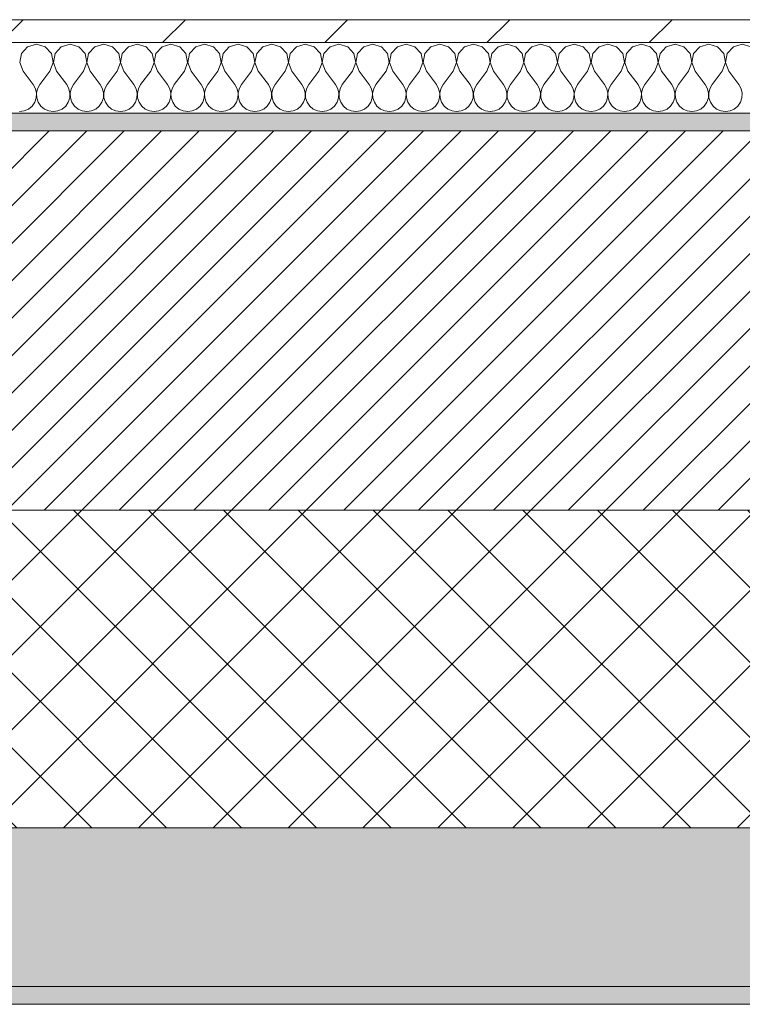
# Model space of a CAD drawing. Header units: millimetres. Extents: x -28277 to 305935, y -19284 to 4746.
# Tile 35 of 136: x -9600 to -9190, y -1699 to -1141. Entities that reach past the tile are written whole.
import ezdxf

# ---------------------------------------------------------------- set-up
doc = ezdxf.new("R2010")
doc.units = ezdxf.units.MM
doc.header["$MEASUREMENT"] = 0
doc.linetypes.add('Wipeout_Contour', pattern=[1000, 0, -1000])
doc.layers.add('12_FAÇ_Façana', color=7, linetype='Continuous')
doc.layers.add('Nuevo_08_E_Envans secs', color=7, linetype='Continuous')
for name, color, linetype, lineweight, true_color in [('12_FAÇ_Façana_Pluma_Nº__102', 7, 'Continuous', 5, 0xcccccc), ('12_FAÇ_Façana_Pluma_Nº__174', 7, 'Continuous', 13, 0xe4ad2c), ('12_FAÇ_Façana_Pluma_Nº__176', 7, 'Continuous', 15, 0x93a0c6), ('Nuevo_08_E_Envans secs_Pluma_Nº__102', 7, 'Continuous', 5, 0xcccccc), ('Nuevo_08_E_Envans secs_Pluma_Nº__177', 7, 'Continuous', 15, 0xf7e046)]:
    doc.layers.add(name, color=color, linetype=linetype, lineweight=lineweight, true_color=true_color)
for name, color, linetype, lineweight in [('12_FAÇ_Façana_Pluma_Nº__2', 8, 'Continuous', 5), ('12_FAÇ_Façana_Pluma_Nº__7', 7, 'Continuous', 5), ('Nuevo_08_E_Envans secs_Pluma_Nº__1', 7, 'Continuous', 5)]:
    doc.layers.add(name, color=color, linetype=linetype, lineweight=lineweight)

# ---------------------------------------------------------------- blocks, each defined once
blk = doc.blocks.new('Muro_4_5', base_point=(-12935.93, -1193.98))
at = {"layer": '12_FAÇ_Façana_Pluma_Nº__102', "linetype": 'Continuous', "lineweight": 0, "true_color": 0xe5e5e5}
for points in [[(-12935.93, -1688.98), (-8781.93, -1688.98), (-8781.93, -1598.98), (-12035.86, -1598.98), (-12035.86, -1613.98), (-12435.86, -1613.98), (-12435.86, -1598.98), (-12486.81, -1598.98), (-12486.81, -1613.98), (-12886.81, -1613.98), (-12886.81, -1598.98), (-12935.93, -1598.98)], [(-12935.93, -1698.98), (-8781.93, -1698.98), (-8781.93, -1688.98), (-12935.93, -1688.98)]]:
    blk.add_hatch(color=254, dxfattribs=at).paths.add_polyline_path(points)
at = {"layer": '12_FAÇ_Façana_Pluma_Nº__174', "linetype": 'Continuous', "lineweight": 13, "true_color": 0xe4ad2c}
h = blk.add_hatch(dxfattribs=at)
h.set_pattern_fill('SATE_Aislamiento_0005', color=42, style=0, pattern_type=2)
h.set_pattern_definition([(45, (0, 0), (-21.2132, 21.2132), []), (135, (0, 0), (21.2132, 21.2132), [])])
h.paths.add_polyline_path([(-12035.86, -1598.98), (-8781.93, -1598.98), (-8781.93, -1418.98), (-12035.86, -1418.98)])
at = {"layer": '12_FAÇ_Façana_Pluma_Nº__176', "linetype": 'Continuous', "lineweight": 0, "true_color": 0x495063}
blk.add_hatch(color=251, dxfattribs=at).paths.add_polyline_path([(-11995.86, -1203.98), (-8781.93, -1203.98), (-8781.93, -1193.98), (-11995.86, -1193.98)])
at = {"layer": '12_FAÇ_Façana_Pluma_Nº__2', "linetype": 'Continuous', "lineweight": 5}
h = blk.add_hatch(dxfattribs=at)
h.set_pattern_fill('Ceramic_0005', color=8, style=0, pattern_type=2)
h.set_pattern_definition([(45, (0, 0), (-10.606602, 10.606602), [])])
h.paths.add_polyline_path([(-11995.86, -1418.98), (-8781.93, -1418.98), (-8781.93, -1203.98), (-11995.86, -1203.98)])
at = {"layer": '12_FAÇ_Façana_Pluma_Nº__7', "color": 7, "linetype": 'Continuous', "lineweight": 5}
for p, q in [((-8781.93, -1203.98), (-11995.86, -1203.98)), ((-11995.86, -1418.98), (-8781.93, -1418.98)), ((-12035.86, -1598.98), (-8781.93, -1598.98)), ((-12935.93, -1688.98), (-8781.93, -1688.98))]:
    blk.add_line(p, q, dxfattribs=at)
at = {"layer": '12_FAÇ_Façana_Pluma_Nº__7', "color": 7, "linetype": 'Continuous', "lineweight": 5, "flags": 128}
for points in [[(-8781.93, -1193.98), (-11995.86, -1193.98)], [(-12935.93, -1698.98), (-8781.93, -1698.98)]]:
    blk.add_lwpolyline(points, dxfattribs=at)
blk = doc.blocks.new('*X28')
at = {"layer": 'Nuevo_08_E_Envans secs_Pluma_Nº__102', "color": 254, "linetype": 'Continuous', "lineweight": 5, "true_color": 0xcccccc}
for p, q in [((-9590.48, -1154.93), (-9595.48, -1156.35)), ((-9585.47, -1156.35), (-9590.48, -1154.93)), ((-9571.43, -1154.93), (-9576.44, -1156.35)), ((-9566.42, -1156.35), (-9571.43, -1154.93)), ((-9552.38, -1154.93), (-9557.39, -1156.35)), ((-9547.37, -1156.35), (-9552.38, -1154.93)), ((-9533.33, -1154.93), (-9538.34, -1156.35)), ((-9528.33, -1156.35), (-9533.33, -1154.93)), ((-9514.29, -1154.93), (-9519.29, -1156.35)), ((-9509.28, -1156.35), (-9514.29, -1154.93)), ((-9495.24, -1154.93), (-9500.25, -1156.35)), ((-9490.23, -1156.35), (-9495.24, -1154.93)), ((-9476.19, -1154.93), (-9481.2, -1156.35)), ((-9471.18, -1156.35), (-9476.19, -1154.93)), ((-9457.14, -1154.93), (-9462.15, -1156.35)), ((-9452.14, -1156.35), (-9457.14, -1154.93)), ((-9438.1, -1154.93), (-9443.1, -1156.35)), ((-9433.09, -1156.35), (-9438.1, -1154.93)), ((-9419.05, -1154.93), (-9424.05, -1156.35)), ((-9414.04, -1156.35), (-9419.05, -1154.93)), ((-9400, -1154.93), (-9405.01, -1156.35)), ((-9394.99, -1156.35), (-9400, -1154.93)), ((-9380.95, -1154.93), (-9385.96, -1156.35)), ((-9375.95, -1156.35), (-9380.95, -1154.93)), ((-9361.9, -1154.93), (-9366.91, -1156.35)), ((-9356.9, -1156.35), (-9361.9, -1154.93)), ((-9342.86, -1154.93), (-9347.86, -1156.35)), ((-9337.85, -1156.35), (-9342.86, -1154.93)), ((-9323.81, -1154.93), (-9328.82, -1156.35)), ((-9318.8, -1156.35), (-9323.81, -1154.93)), ((-9304.76, -1154.93), (-9309.77, -1156.35)), ((-9299.75, -1156.35), (-9304.76, -1154.93)), ((-9285.71, -1154.93), (-9290.72, -1156.35)), ((-9280.71, -1156.35), (-9285.71, -1154.93)), ((-9266.67, -1154.93), (-9271.67, -1156.35)), ((-9261.66, -1156.35), (-9266.67, -1154.93)), ((-9247.62, -1154.93), (-9252.63, -1156.35)), ((-9242.61, -1156.35), (-9247.62, -1154.93)), ((-9228.57, -1154.93), (-9233.58, -1156.35)), ((-9223.56, -1156.35), (-9228.57, -1154.93)), ((-9209.52, -1154.93), (-9214.53, -1156.35)), ((-9204.52, -1156.35), (-9209.52, -1154.93)), ((-9190.48, -1154.93), (-9195.48, -1156.35)), ((-9185.47, -1156.35), (-9190.48, -1154.93)), ((-9598.99, -1160.19), (-9599.96, -1165.31)), ((-9595.48, -1156.35), (-9598.99, -1160.19)), ((-9581.96, -1160.19), (-9585.47, -1156.35)), ((-9580.99, -1165.31), (-9581.96, -1160.19)), ((-9579.95, -1160.19), (-9580.91, -1165.31)), ((-9576.44, -1156.35), (-9579.95, -1160.19)), ((-9562.91, -1160.19), (-9566.42, -1156.35)), ((-9561.94, -1165.31), (-9562.91, -1160.19)), ((-9560.9, -1160.19), (-9561.87, -1165.31)), ((-9557.39, -1156.35), (-9560.9, -1160.19)), ((-9543.86, -1160.19), (-9547.37, -1156.35)), ((-9542.9, -1165.31), (-9543.86, -1160.19)), ((-9541.85, -1160.19), (-9542.82, -1165.31)), ((-9538.34, -1156.35), (-9541.85, -1160.19)), ((-9524.81, -1160.19), (-9528.33, -1156.35)), ((-9523.85, -1165.31), (-9524.81, -1160.19)), ((-9522.8, -1160.19), (-9523.77, -1165.31)), ((-9519.29, -1156.35), (-9522.8, -1160.19)), ((-9505.77, -1160.19), (-9509.28, -1156.35)), ((-9504.8, -1165.31), (-9505.77, -1160.19)), ((-9503.76, -1160.19), (-9504.72, -1165.31)), ((-9500.25, -1156.35), (-9503.76, -1160.19)), ((-9486.72, -1160.19), (-9490.23, -1156.35)), ((-9485.75, -1165.31), (-9486.72, -1160.19)), ((-9484.71, -1160.19), (-9485.68, -1165.31)), ((-9481.2, -1156.35), (-9484.71, -1160.19)), ((-9467.67, -1160.19), (-9471.18, -1156.35)), ((-9466.71, -1165.31), (-9467.67, -1160.19)), ((-9465.66, -1160.19), (-9466.63, -1165.31)), ((-9462.15, -1156.35), (-9465.66, -1160.19)), ((-9448.62, -1160.19), (-9452.14, -1156.35)), ((-9447.66, -1165.31), (-9448.62, -1160.19)), ((-9446.61, -1160.19), (-9447.58, -1165.31)), ((-9443.1, -1156.35), (-9446.61, -1160.19)), ((-9429.58, -1160.19), (-9433.09, -1156.35)), ((-9428.61, -1165.31), (-9429.58, -1160.19)), ((-9427.57, -1160.19), (-9428.53, -1165.31)), ((-9424.05, -1156.35), (-9427.57, -1160.19)), ((-9410.53, -1160.19), (-9414.04, -1156.35)), ((-9409.56, -1165.31), (-9410.53, -1160.19)), ((-9408.52, -1160.19), (-9409.49, -1165.31)), ((-9405.01, -1156.35), (-9408.52, -1160.19)), ((-9391.48, -1160.19), (-9394.99, -1156.35)), ((-9390.51, -1165.31), (-9391.48, -1160.19)), ((-9389.47, -1160.19), (-9390.44, -1165.31)), ((-9385.96, -1156.35), (-9389.47, -1160.19)), ((-9372.43, -1160.19), (-9375.95, -1156.35)), ((-9371.47, -1165.31), (-9372.43, -1160.19)), ((-9370.42, -1160.19), (-9371.39, -1165.31)), ((-9366.91, -1156.35), (-9370.42, -1160.19)), ((-9353.39, -1160.19), (-9356.9, -1156.35)), ((-9352.42, -1165.31), (-9353.39, -1160.19)), ((-9351.38, -1160.19), (-9352.34, -1165.31)), ((-9347.86, -1156.35), (-9351.38, -1160.19)), ((-9334.34, -1160.19), (-9337.85, -1156.35)), ((-9333.37, -1165.31), (-9334.34, -1160.19)), ((-9332.33, -1160.19), (-9333.29, -1165.31)), ((-9328.82, -1156.35), (-9332.33, -1160.19)), ((-9315.29, -1160.19), (-9318.8, -1156.35)), ((-9314.32, -1165.31), (-9315.29, -1160.19)), ((-9313.28, -1160.19), (-9314.25, -1165.31)), ((-9309.77, -1156.35), (-9313.28, -1160.19)), ((-9296.24, -1160.19), (-9299.75, -1156.35)), ((-9295.28, -1165.31), (-9296.24, -1160.19)), ((-9294.23, -1160.19), (-9295.2, -1165.31)), ((-9290.72, -1156.35), (-9294.23, -1160.19)), ((-9277.2, -1160.19), (-9280.71, -1156.35)), ((-9276.23, -1165.31), (-9277.2, -1160.19)), ((-9275.19, -1160.19), (-9276.15, -1165.31)), ((-9271.67, -1156.35), (-9275.19, -1160.19)), ((-9258.15, -1160.19), (-9261.66, -1156.35)), ((-9257.18, -1165.31), (-9258.15, -1160.19)), ((-9256.14, -1160.19), (-9257.1, -1165.31)), ((-9252.63, -1156.35), (-9256.14, -1160.19)), ((-9239.1, -1160.19), (-9242.61, -1156.35)), ((-9238.13, -1165.31), (-9239.1, -1160.19)), ((-9237.09, -1160.19), (-9238.06, -1165.31)), ((-9233.58, -1156.35), (-9237.09, -1160.19)), ((-9220.05, -1160.19), (-9223.56, -1156.35)), ((-9219.09, -1165.31), (-9220.05, -1160.19)), ((-9218.04, -1160.19), (-9219.01, -1165.31)), ((-9214.53, -1156.35), (-9218.04, -1160.19)), ((-9201.01, -1160.19), (-9204.52, -1156.35)), ((-9200.04, -1165.31), (-9201.01, -1160.19)), ((-9198.99, -1160.19), (-9199.96, -1165.31)), ((-9195.48, -1156.35), (-9198.99, -1160.19)), ((-9599.96, -1165.31), (-9598.1, -1170.17)), ((-9582.86, -1170.17), (-9580.99, -1165.31)), ((-9580.91, -1165.31), (-9579.05, -1170.17)), ((-9563.81, -1170.17), (-9561.94, -1165.31)), ((-9561.87, -1165.31), (-9560, -1170.17)), ((-9544.76, -1170.17), (-9542.9, -1165.31)), ((-9542.82, -1165.31), (-9540.95, -1170.17)), ((-9525.71, -1170.17), (-9523.85, -1165.31)), ((-9523.77, -1165.31), (-9521.9, -1170.17)), ((-9506.67, -1170.17), (-9504.8, -1165.31)), ((-9504.72, -1165.31), (-9502.86, -1170.17)), ((-9487.62, -1170.17), (-9485.75, -1165.31)), ((-9485.68, -1165.31), (-9483.81, -1170.17)), ((-9468.57, -1170.17), (-9466.71, -1165.31)), ((-9466.63, -1165.31), (-9464.76, -1170.17)), ((-9449.52, -1170.17), (-9447.66, -1165.31)), ((-9447.58, -1165.31), (-9445.71, -1170.17)), ((-9430.48, -1170.17), (-9428.61, -1165.31)), ((-9428.53, -1165.31), (-9426.67, -1170.17)), ((-9411.43, -1170.17), (-9409.56, -1165.31)), ((-9409.49, -1165.31), (-9407.62, -1170.17)), ((-9392.38, -1170.17), (-9390.51, -1165.31)), ((-9390.44, -1165.31), (-9388.57, -1170.17)), ((-9373.33, -1170.17), (-9371.47, -1165.31)), ((-9371.39, -1165.31), (-9369.52, -1170.17)), ((-9354.29, -1170.17), (-9352.42, -1165.31)), ((-9352.34, -1165.31), (-9350.48, -1170.17)), ((-9335.24, -1170.17), (-9333.37, -1165.31)), ((-9333.29, -1165.31), (-9331.43, -1170.17)), ((-9316.19, -1170.17), (-9314.32, -1165.31)), ((-9314.25, -1165.31), (-9312.38, -1170.17)), ((-9297.14, -1170.17), (-9295.28, -1165.31)), ((-9295.2, -1165.31), (-9293.33, -1170.17)), ((-9278.1, -1170.17), (-9276.23, -1165.31)), ((-9276.15, -1165.31), (-9274.29, -1170.17)), ((-9259.05, -1170.17), (-9257.18, -1165.31)), ((-9257.1, -1165.31), (-9255.24, -1170.17)), ((-9240, -1170.17), (-9238.13, -1165.31)), ((-9238.06, -1165.31), (-9236.19, -1170.17)), ((-9220.95, -1170.17), (-9219.09, -1165.31)), ((-9219.01, -1165.31), (-9217.14, -1170.17)), ((-9201.9, -1170.17), (-9200.04, -1165.31)), ((-9199.96, -1165.31), (-9198.1, -1170.17)), ((-9598.1, -1170.17), (-9592.38, -1177.79)), ((-9582.86, -1170.17), (-9588.57, -1177.79)), ((-9579.05, -1170.17), (-9573.33, -1177.79)), ((-9563.81, -1170.17), (-9569.52, -1177.79)), ((-9560, -1170.17), (-9554.29, -1177.79)), ((-9544.76, -1170.17), (-9550.48, -1177.79)), ((-9540.95, -1170.17), (-9535.24, -1177.79)), ((-9525.71, -1170.17), (-9531.43, -1177.79)), ((-9521.9, -1170.17), (-9516.19, -1177.79)), ((-9506.67, -1170.17), (-9512.38, -1177.79)), ((-9502.86, -1170.17), (-9497.14, -1177.79)), ((-9487.62, -1170.17), (-9493.33, -1177.79)), ((-9483.81, -1170.17), (-9478.1, -1177.79)), ((-9468.57, -1170.17), (-9474.29, -1177.79)), ((-9464.76, -1170.17), (-9459.05, -1177.79)), ((-9449.52, -1170.17), (-9455.24, -1177.79)), ((-9445.71, -1170.17), (-9440, -1177.79)), ((-9430.48, -1170.17), (-9436.19, -1177.79)), ((-9426.67, -1170.17), (-9420.95, -1177.79)), ((-9411.43, -1170.17), (-9417.14, -1177.79)), ((-9407.62, -1170.17), (-9401.9, -1177.79)), ((-9392.38, -1170.17), (-9398.1, -1177.79)), ((-9388.57, -1170.17), (-9382.86, -1177.79)), ((-9373.33, -1170.17), (-9379.05, -1177.79)), ((-9369.52, -1170.17), (-9363.81, -1177.79)), ((-9354.29, -1170.17), (-9360, -1177.79)), ((-9350.48, -1170.17), (-9344.76, -1177.79)), ((-9335.24, -1170.17), (-9340.95, -1177.79)), ((-9331.43, -1170.17), (-9325.71, -1177.79)), ((-9316.19, -1170.17), (-9321.9, -1177.79)), ((-9312.38, -1170.17), (-9306.67, -1177.79)), ((-9297.14, -1170.17), (-9302.86, -1177.79)), ((-9293.33, -1170.17), (-9287.62, -1177.79)), ((-9278.1, -1170.17), (-9283.81, -1177.79)), ((-9274.29, -1170.17), (-9268.57, -1177.79)), ((-9259.05, -1170.17), (-9264.76, -1177.79)), ((-9255.24, -1170.17), (-9249.52, -1177.79)), ((-9240, -1170.17), (-9245.71, -1177.79)), ((-9236.19, -1170.17), (-9230.48, -1177.79)), ((-9220.95, -1170.17), (-9226.67, -1177.79)), ((-9217.14, -1170.17), (-9211.43, -1177.79)), ((-9201.9, -1170.17), (-9207.62, -1177.79)), ((-9198.1, -1170.17), (-9192.38, -1177.79)), ((-9591.11, -1180.08), (-9592.38, -1177.79)), ((-9590.51, -1182.64), (-9591.11, -1180.08)), ((-9590.64, -1185.27), (-9590.51, -1182.64)), ((-9589.84, -1180.08), (-9590.44, -1182.64)), ((-9590.44, -1182.64), (-9590.31, -1185.27)), ((-9588.57, -1177.79), (-9589.84, -1180.08)), ((-9572.06, -1180.08), (-9573.33, -1177.79)), ((-9571.47, -1182.64), (-9572.06, -1180.08)), ((-9571.59, -1185.27), (-9571.47, -1182.64)), ((-9570.8, -1180.08), (-9571.39, -1182.64)), ((-9571.39, -1182.64), (-9571.26, -1185.27)), ((-9569.52, -1177.79), (-9570.8, -1180.08)), ((-9553.01, -1180.08), (-9554.29, -1177.79)), ((-9552.42, -1182.64), (-9553.01, -1180.08)), ((-9552.55, -1185.27), (-9552.42, -1182.64)), ((-9551.75, -1180.08), (-9552.34, -1182.64)), ((-9552.34, -1182.64), (-9552.22, -1185.27)), ((-9550.48, -1177.79), (-9551.75, -1180.08)), ((-9533.97, -1180.08), (-9535.24, -1177.79)), ((-9533.37, -1182.64), (-9533.97, -1180.08)), ((-9533.5, -1185.27), (-9533.37, -1182.64)), ((-9532.7, -1180.08), (-9533.29, -1182.64)), ((-9533.29, -1182.64), (-9533.17, -1185.27)), ((-9531.43, -1177.79), (-9532.7, -1180.08)), ((-9514.92, -1180.08), (-9516.19, -1177.79)), ((-9514.32, -1182.64), (-9514.92, -1180.08)), ((-9514.45, -1185.27), (-9514.32, -1182.64)), ((-9513.65, -1180.08), (-9514.25, -1182.64)), ((-9514.25, -1182.64), (-9514.12, -1185.27)), ((-9512.38, -1177.79), (-9513.65, -1180.08)), ((-9495.87, -1180.08), (-9497.14, -1177.79)), ((-9495.28, -1182.64), (-9495.87, -1180.08)), ((-9495.4, -1185.27), (-9495.28, -1182.64)), ((-9494.6, -1180.08), (-9495.2, -1182.64)), ((-9495.2, -1182.64), (-9495.07, -1185.27)), ((-9493.33, -1177.79), (-9494.6, -1180.08)), ((-9476.82, -1180.08), (-9478.1, -1177.79)), ((-9476.23, -1182.64), (-9476.82, -1180.08)), ((-9476.36, -1185.27), (-9476.23, -1182.64)), ((-9475.56, -1180.08), (-9476.15, -1182.64)), ((-9476.15, -1182.64), (-9476.02, -1185.27)), ((-9474.29, -1177.79), (-9475.56, -1180.08)), ((-9457.78, -1180.08), (-9459.05, -1177.79)), ((-9457.18, -1182.64), (-9457.78, -1180.08)), ((-9457.31, -1185.27), (-9457.18, -1182.64)), ((-9456.51, -1180.08), (-9457.1, -1182.64)), ((-9457.1, -1182.64), (-9456.98, -1185.27)), ((-9455.24, -1177.79), (-9456.51, -1180.08)), ((-9438.73, -1180.08), (-9440, -1177.79)), ((-9438.13, -1182.64), (-9438.73, -1180.08)), ((-9438.26, -1185.27), (-9438.13, -1182.64)), ((-9437.46, -1180.08), (-9438.06, -1182.64)), ((-9438.06, -1182.64), (-9437.93, -1185.27)), ((-9436.19, -1177.79), (-9437.46, -1180.08)), ((-9419.68, -1180.08), (-9420.95, -1177.79)), ((-9419.09, -1182.64), (-9419.68, -1180.08)), ((-9419.21, -1185.27), (-9419.09, -1182.64)), ((-9418.41, -1180.08), (-9419.01, -1182.64)), ((-9419.01, -1182.64), (-9418.88, -1185.27)), ((-9417.14, -1177.79), (-9418.41, -1180.08)), ((-9400.63, -1180.08), (-9401.9, -1177.79)), ((-9400.04, -1182.64), (-9400.63, -1180.08)), ((-9400.17, -1185.27), (-9400.04, -1182.64)), ((-9399.37, -1180.08), (-9399.96, -1182.64)), ((-9399.96, -1182.64), (-9399.83, -1185.27)), ((-9398.1, -1177.79), (-9399.37, -1180.08)), ((-9381.59, -1180.08), (-9382.86, -1177.79)), ((-9380.99, -1182.64), (-9381.59, -1180.08)), ((-9381.12, -1185.27), (-9380.99, -1182.64)), ((-9380.32, -1180.08), (-9380.91, -1182.64)), ((-9380.91, -1182.64), (-9380.79, -1185.27)), ((-9379.05, -1177.79), (-9380.32, -1180.08)), ((-9362.54, -1180.08), (-9363.81, -1177.79)), ((-9361.94, -1182.64), (-9362.54, -1180.08)), ((-9362.07, -1185.27), (-9361.94, -1182.64)), ((-9361.27, -1180.08), (-9361.87, -1182.64)), ((-9361.87, -1182.64), (-9361.74, -1185.27)), ((-9360, -1177.79), (-9361.27, -1180.08)), ((-9343.49, -1180.08), (-9344.76, -1177.79)), ((-9342.9, -1182.64), (-9343.49, -1180.08)), ((-9343.02, -1185.27), (-9342.9, -1182.64)), ((-9342.22, -1180.08), (-9342.82, -1182.64)), ((-9342.82, -1182.64), (-9342.69, -1185.27)), ((-9340.95, -1177.79), (-9342.22, -1180.08)), ((-9324.44, -1180.08), (-9325.71, -1177.79)), ((-9323.85, -1182.64), (-9324.44, -1180.08)), ((-9323.98, -1185.27), (-9323.85, -1182.64)), ((-9323.18, -1180.08), (-9323.77, -1182.64)), ((-9323.77, -1182.64), (-9323.64, -1185.27)), ((-9321.9, -1177.79), (-9323.18, -1180.08)), ((-9305.4, -1180.08), (-9306.67, -1177.79)), ((-9304.8, -1182.64), (-9305.4, -1180.08)), ((-9304.93, -1185.27), (-9304.8, -1182.64)), ((-9304.13, -1180.08), (-9304.72, -1182.64)), ((-9304.72, -1182.64), (-9304.6, -1185.27)), ((-9302.86, -1177.79), (-9304.13, -1180.08)), ((-9286.35, -1180.08), (-9287.62, -1177.79)), ((-9285.75, -1182.64), (-9286.35, -1180.08)), ((-9285.88, -1185.27), (-9285.75, -1182.64)), ((-9285.08, -1180.08), (-9285.68, -1182.64)), ((-9285.68, -1182.64), (-9285.55, -1185.27)), ((-9283.81, -1177.79), (-9285.08, -1180.08)), ((-9267.3, -1180.08), (-9268.57, -1177.79)), ((-9266.71, -1182.64), (-9267.3, -1180.08)), ((-9266.83, -1185.27), (-9266.71, -1182.64)), ((-9266.03, -1180.08), (-9266.63, -1182.64)), ((-9266.63, -1182.64), (-9266.5, -1185.27)), ((-9264.76, -1177.79), (-9266.03, -1180.08)), ((-9248.25, -1180.08), (-9249.52, -1177.79)), ((-9247.66, -1182.64), (-9248.25, -1180.08)), ((-9247.78, -1185.27), (-9247.66, -1182.64)), ((-9246.99, -1180.08), (-9247.58, -1182.64)), ((-9247.58, -1182.64), (-9247.45, -1185.27)), ((-9245.71, -1177.79), (-9246.99, -1180.08)), ((-9229.2, -1180.08), (-9230.48, -1177.79)), ((-9228.61, -1182.64), (-9229.2, -1180.08)), ((-9228.74, -1185.27), (-9228.61, -1182.64)), ((-9227.94, -1180.08), (-9228.53, -1182.64)), ((-9228.53, -1182.64), (-9228.41, -1185.27)), ((-9226.67, -1177.79), (-9227.94, -1180.08)), ((-9210.16, -1180.08), (-9211.43, -1177.79)), ((-9209.56, -1182.64), (-9210.16, -1180.08)), ((-9209.69, -1185.27), (-9209.56, -1182.64)), ((-9208.89, -1180.08), (-9209.49, -1182.64)), ((-9209.49, -1182.64), (-9209.36, -1185.27)), ((-9207.62, -1177.79), (-9208.89, -1180.08)), ((-9191.11, -1180.08), (-9192.38, -1177.79)), ((-9190.51, -1182.64), (-9191.11, -1180.08)), ((-9190.64, -1185.27), (-9190.51, -1182.64)), ((-9592.97, -1189.92), (-9591.48, -1187.76)), ((-9591.48, -1187.76), (-9590.64, -1185.27)), ((-9590.31, -1185.27), (-9589.47, -1187.76)), ((-9589.47, -1187.76), (-9587.98, -1189.92)), ((-9573.92, -1189.92), (-9572.43, -1187.76)), ((-9572.43, -1187.76), (-9571.59, -1185.27)), ((-9571.26, -1185.27), (-9570.42, -1187.76)), ((-9570.42, -1187.76), (-9568.94, -1189.92)), ((-9554.87, -1189.92), (-9553.39, -1187.76)), ((-9553.39, -1187.76), (-9552.55, -1185.27)), ((-9552.22, -1185.27), (-9551.38, -1187.76)), ((-9551.38, -1187.76), (-9549.89, -1189.92)), ((-9535.83, -1189.92), (-9534.34, -1187.76)), ((-9534.34, -1187.76), (-9533.5, -1185.27)), ((-9533.17, -1185.27), (-9532.33, -1187.76)), ((-9532.33, -1187.76), (-9530.84, -1189.92)), ((-9516.78, -1189.92), (-9515.29, -1187.76)), ((-9515.29, -1187.76), (-9514.45, -1185.27)), ((-9514.12, -1185.27), (-9513.28, -1187.76)), ((-9513.28, -1187.76), (-9511.79, -1189.92)), ((-9497.73, -1189.92), (-9496.24, -1187.76)), ((-9496.24, -1187.76), (-9495.4, -1185.27)), ((-9495.07, -1185.27), (-9494.23, -1187.76)), ((-9494.23, -1187.76), (-9492.74, -1189.92)), ((-9478.68, -1189.92), (-9477.2, -1187.76)), ((-9477.2, -1187.76), (-9476.36, -1185.27)), ((-9476.02, -1185.27), (-9475.19, -1187.76)), ((-9475.19, -1187.76), (-9473.7, -1189.92)), ((-9459.64, -1189.92), (-9458.15, -1187.76)), ((-9458.15, -1187.76), (-9457.31, -1185.27)), ((-9456.98, -1185.27), (-9456.14, -1187.76)), ((-9456.14, -1187.76), (-9454.65, -1189.92)), ((-9440.59, -1189.92), (-9439.1, -1187.76)), ((-9439.1, -1187.76), (-9438.26, -1185.27)), ((-9437.93, -1185.27), (-9437.09, -1187.76)), ((-9437.09, -1187.76), (-9435.6, -1189.92)), ((-9421.54, -1189.92), (-9420.05, -1187.76)), ((-9420.05, -1187.76), (-9419.21, -1185.27)), ((-9418.88, -1185.27), (-9418.04, -1187.76)), ((-9418.04, -1187.76), (-9416.55, -1189.92)), ((-9402.49, -1189.92), (-9401.01, -1187.76)), ((-9401.01, -1187.76), (-9400.17, -1185.27)), ((-9399.83, -1185.27), (-9398.99, -1187.76)), ((-9398.99, -1187.76), (-9397.51, -1189.92)), ((-9383.45, -1189.92), (-9381.96, -1187.76)), ((-9381.96, -1187.76), (-9381.12, -1185.27)), ((-9380.79, -1185.27), (-9379.95, -1187.76)), ((-9379.95, -1187.76), (-9378.46, -1189.92)), ((-9364.4, -1189.92), (-9362.91, -1187.76)), ((-9362.91, -1187.76), (-9362.07, -1185.27)), ((-9361.74, -1185.27), (-9360.9, -1187.76)), ((-9360.9, -1187.76), (-9359.41, -1189.92)), ((-9345.35, -1189.92), (-9343.86, -1187.76)), ((-9343.86, -1187.76), (-9343.02, -1185.27)), ((-9342.69, -1185.27), (-9341.85, -1187.76)), ((-9341.85, -1187.76), (-9340.36, -1189.92)), ((-9326.3, -1189.92), (-9324.81, -1187.76)), ((-9324.81, -1187.76), (-9323.98, -1185.27)), ((-9323.64, -1185.27), (-9322.8, -1187.76)), ((-9322.8, -1187.76), (-9321.32, -1189.92)), ((-9307.26, -1189.92), (-9305.77, -1187.76)), ((-9305.77, -1187.76), (-9304.93, -1185.27)), ((-9304.6, -1185.27), (-9303.76, -1187.76)), ((-9303.76, -1187.76), (-9302.27, -1189.92)), ((-9288.21, -1189.92), (-9286.72, -1187.76)), ((-9286.72, -1187.76), (-9285.88, -1185.27)), ((-9285.55, -1185.27), (-9284.71, -1187.76)), ((-9284.71, -1187.76), (-9283.22, -1189.92)), ((-9269.16, -1189.92), (-9267.67, -1187.76)), ((-9267.67, -1187.76), (-9266.83, -1185.27)), ((-9266.5, -1185.27), (-9265.66, -1187.76)), ((-9265.66, -1187.76), (-9264.17, -1189.92)), ((-9250.11, -1189.92), (-9248.62, -1187.76)), ((-9248.62, -1187.76), (-9247.78, -1185.27)), ((-9247.45, -1185.27), (-9246.61, -1187.76)), ((-9246.61, -1187.76), (-9245.13, -1189.92)), ((-9231.06, -1189.92), (-9229.58, -1187.76)), ((-9229.58, -1187.76), (-9228.74, -1185.27)), ((-9228.41, -1185.27), (-9227.57, -1187.76)), ((-9227.57, -1187.76), (-9226.08, -1189.92)), ((-9212.02, -1189.92), (-9210.53, -1187.76)), ((-9210.53, -1187.76), (-9209.69, -1185.27)), ((-9209.36, -1185.27), (-9208.52, -1187.76)), ((-9208.52, -1187.76), (-9207.03, -1189.92)), ((-9192.97, -1189.92), (-9191.48, -1187.76)), ((-9191.48, -1187.76), (-9190.64, -1185.27)), ((-9600, -1193.02), (-9597.4, -1192.66)), ((-9597.4, -1192.66), (-9594.99, -1191.6)), ((-9594.99, -1191.6), (-9592.97, -1189.92)), ((-9587.98, -1189.92), (-9585.96, -1191.6)), ((-9585.96, -1191.6), (-9583.55, -1192.66)), ((-9583.55, -1192.66), (-9580.95, -1193.02)), ((-9580.95, -1193.02), (-9578.35, -1192.66)), ((-9578.35, -1192.66), (-9575.95, -1191.6)), ((-9575.95, -1191.6), (-9573.92, -1189.92)), ((-9568.94, -1189.92), (-9566.91, -1191.6)), ((-9566.91, -1191.6), (-9564.51, -1192.66)), ((-9564.51, -1192.66), (-9561.9, -1193.02)), ((-9561.9, -1193.02), (-9559.3, -1192.66)), ((-9559.3, -1192.66), (-9556.9, -1191.6)), ((-9556.9, -1191.6), (-9554.87, -1189.92)), ((-9549.89, -1189.92), (-9547.86, -1191.6)), ((-9547.86, -1191.6), (-9545.46, -1192.66)), ((-9545.46, -1192.66), (-9542.86, -1193.02)), ((-9542.86, -1193.02), (-9540.25, -1192.66)), ((-9540.25, -1192.66), (-9537.85, -1191.6)), ((-9537.85, -1191.6), (-9535.83, -1189.92)), ((-9530.84, -1189.92), (-9528.82, -1191.6)), ((-9528.82, -1191.6), (-9526.41, -1192.66)), ((-9526.41, -1192.66), (-9523.81, -1193.02)), ((-9523.81, -1193.02), (-9521.21, -1192.66)), ((-9521.21, -1192.66), (-9518.8, -1191.6)), ((-9518.8, -1191.6), (-9516.78, -1189.92)), ((-9511.79, -1189.92), (-9509.77, -1191.6)), ((-9509.77, -1191.6), (-9507.36, -1192.66)), ((-9507.36, -1192.66), (-9504.76, -1193.02)), ((-9504.76, -1193.02), (-9502.16, -1192.66)), ((-9502.16, -1192.66), (-9499.75, -1191.6)), ((-9499.75, -1191.6), (-9497.73, -1189.92)), ((-9492.74, -1189.92), (-9490.72, -1191.6)), ((-9490.72, -1191.6), (-9488.32, -1192.66)), ((-9488.32, -1192.66), (-9485.71, -1193.02)), ((-9485.71, -1193.02), (-9483.11, -1192.66)), ((-9483.11, -1192.66), (-9480.71, -1191.6)), ((-9480.71, -1191.6), (-9478.68, -1189.92)), ((-9473.7, -1189.92), (-9471.67, -1191.6)), ((-9471.67, -1191.6), (-9469.27, -1192.66)), ((-9469.27, -1192.66), (-9466.67, -1193.02)), ((-9466.67, -1193.02), (-9464.06, -1192.66)), ((-9464.06, -1192.66), (-9461.66, -1191.6)), ((-9461.66, -1191.6), (-9459.64, -1189.92)), ((-9454.65, -1189.92), (-9452.63, -1191.6)), ((-9452.63, -1191.6), (-9450.22, -1192.66)), ((-9450.22, -1192.66), (-9447.62, -1193.02)), ((-9447.62, -1193.02), (-9445.02, -1192.66)), ((-9445.02, -1192.66), (-9442.61, -1191.6)), ((-9442.61, -1191.6), (-9440.59, -1189.92)), ((-9435.6, -1189.92), (-9433.58, -1191.6)), ((-9433.58, -1191.6), (-9431.17, -1192.66)), ((-9431.17, -1192.66), (-9428.57, -1193.02)), ((-9428.57, -1193.02), (-9425.97, -1192.66)), ((-9425.97, -1192.66), (-9423.56, -1191.6)), ((-9423.56, -1191.6), (-9421.54, -1189.92)), ((-9416.55, -1189.92), (-9414.53, -1191.6)), ((-9414.53, -1191.6), (-9412.13, -1192.66)), ((-9412.13, -1192.66), (-9409.52, -1193.02)), ((-9409.52, -1193.02), (-9406.92, -1192.66)), ((-9406.92, -1192.66), (-9404.52, -1191.6)), ((-9404.52, -1191.6), (-9402.49, -1189.92)), ((-9397.51, -1189.92), (-9395.48, -1191.6)), ((-9395.48, -1191.6), (-9393.08, -1192.66)), ((-9393.08, -1192.66), (-9390.48, -1193.02)), ((-9390.48, -1193.02), (-9387.87, -1192.66)), ((-9387.87, -1192.66), (-9385.47, -1191.6)), ((-9385.47, -1191.6), (-9383.45, -1189.92)), ((-9378.46, -1189.92), (-9376.44, -1191.6)), ((-9376.44, -1191.6), (-9374.03, -1192.66)), ((-9374.03, -1192.66), (-9371.43, -1193.02)), ((-9371.43, -1193.02), (-9368.83, -1192.66)), ((-9368.83, -1192.66), (-9366.42, -1191.6)), ((-9366.42, -1191.6), (-9364.4, -1189.92)), ((-9359.41, -1189.92), (-9357.39, -1191.6)), ((-9357.39, -1191.6), (-9354.98, -1192.66)), ((-9354.98, -1192.66), (-9352.38, -1193.02)), ((-9352.38, -1193.02), (-9349.78, -1192.66)), ((-9349.78, -1192.66), (-9347.37, -1191.6)), ((-9347.37, -1191.6), (-9345.35, -1189.92)), ((-9340.36, -1189.92), (-9338.34, -1191.6)), ((-9338.34, -1191.6), (-9335.94, -1192.66)), ((-9335.94, -1192.66), (-9333.33, -1193.02)), ((-9333.33, -1193.02), (-9330.73, -1192.66)), ((-9330.73, -1192.66), (-9328.33, -1191.6)), ((-9328.33, -1191.6), (-9326.3, -1189.92)), ((-9321.32, -1189.92), (-9319.29, -1191.6)), ((-9319.29, -1191.6), (-9316.89, -1192.66)), ((-9316.89, -1192.66), (-9314.29, -1193.02)), ((-9314.29, -1193.02), (-9311.68, -1192.66)), ((-9311.68, -1192.66), (-9309.28, -1191.6)), ((-9309.28, -1191.6), (-9307.26, -1189.92)), ((-9302.27, -1189.92), (-9300.25, -1191.6)), ((-9300.25, -1191.6), (-9297.84, -1192.66)), ((-9297.84, -1192.66), (-9295.24, -1193.02)), ((-9295.24, -1193.02), (-9292.64, -1192.66)), ((-9292.64, -1192.66), (-9290.23, -1191.6)), ((-9290.23, -1191.6), (-9288.21, -1189.92)), ((-9283.22, -1189.92), (-9281.2, -1191.6)), ((-9281.2, -1191.6), (-9278.79, -1192.66)), ((-9278.79, -1192.66), (-9276.19, -1193.02)), ((-9276.19, -1193.02), (-9273.59, -1192.66)), ((-9273.59, -1192.66), (-9271.18, -1191.6)), ((-9271.18, -1191.6), (-9269.16, -1189.92)), ((-9264.17, -1189.92), (-9262.15, -1191.6)), ((-9262.15, -1191.6), (-9259.75, -1192.66)), ((-9259.75, -1192.66), (-9257.14, -1193.02)), ((-9257.14, -1193.02), (-9254.54, -1192.66)), ((-9254.54, -1192.66), (-9252.14, -1191.6)), ((-9252.14, -1191.6), (-9250.11, -1189.92)), ((-9245.13, -1189.92), (-9243.1, -1191.6)), ((-9243.1, -1191.6), (-9240.7, -1192.66)), ((-9240.7, -1192.66), (-9238.1, -1193.02)), ((-9238.1, -1193.02), (-9235.49, -1192.66)), ((-9235.49, -1192.66), (-9233.09, -1191.6)), ((-9233.09, -1191.6), (-9231.06, -1189.92)), ((-9226.08, -1189.92), (-9224.05, -1191.6)), ((-9224.05, -1191.6), (-9221.65, -1192.66)), ((-9221.65, -1192.66), (-9219.05, -1193.02)), ((-9219.05, -1193.02), (-9216.45, -1192.66)), ((-9216.45, -1192.66), (-9214.04, -1191.6)), ((-9214.04, -1191.6), (-9212.02, -1189.92)), ((-9207.03, -1189.92), (-9205.01, -1191.6)), ((-9205.01, -1191.6), (-9202.6, -1192.66)), ((-9202.6, -1192.66), (-9200, -1193.02)), ((-9200, -1193.02), (-9197.4, -1192.66)), ((-9197.4, -1192.66), (-9194.99, -1191.6)), ((-9194.99, -1191.6), (-9192.97, -1189.92))]:
    blk.add_line(p, q, dxfattribs=at)
blk = doc.blocks.new('Muro_9_5', base_point=(-8781.93, -1193.98))
at = {"layer": 'Nuevo_08_E_Envans secs_Pluma_Nº__1', "color": 7, "linetype": 'Continuous', "lineweight": 5, "flags": 128}
blk.add_lwpolyline([(-12035.86, -1193.98), (-8781.93, -1193.98)], dxfattribs=at)
at = {"color": 254, "linetype": 'Wipeout_Contour', "lineweight": 0, "ltscale": 41788.485381}
blk.add_wipeout([(-11982.86, -1153.98), (-8781.93, -1153.98), (-8781.93, -1140.98), (-11982.86, -1140.98)], dxfattribs=at).dxf.layer = 'Nuevo_08_E_Envans secs'
at = {"layer": 'Nuevo_08_E_Envans secs_Pluma_Nº__177', "linetype": 'Continuous', "lineweight": 15, "true_color": 0xf7e046}
h = blk.add_hatch(dxfattribs=at)
h.set_pattern_fill('Panellat_HPL_0005', color=53, style=0, pattern_type=2)
h.set_pattern_definition([(45, (0, 0), (-91.9239, 91.9239), [97.5, -32.5]), (45, (4e-14, 91.92), (-91.9239, 91.9239), [97.5, -32.5])])
h.paths.add_polyline_path([(-11982.86, -1153.98), (-8781.93, -1153.98), (-8781.93, -1140.98), (-11982.86, -1140.98)])
at = {"layer": 'Nuevo_08_E_Envans secs_Pluma_Nº__1', "color": 7, "linetype": 'Continuous', "lineweight": 5}
for p, q in [((-8781.93, -1140.98), (-11982.86, -1140.98)), ((-8781.93, -1153.98), (-11995.86, -1153.98))]:
    blk.add_line(p, q, dxfattribs=at)
at = {"layer": 'Nuevo_08_E_Envans secs', "color": 7, "lineweight": 20}
blk.add_blockref('*X28', (0, 0), dxfattribs=at)

msp = doc.modelspace()

# ---------------------------------------------------------------- block references
at = {"layer": '12_FAÇ_Façana', "color": 7, "lineweight": 20}
msp.add_blockref('Muro_4_5', (-12935.931, -1193.976), dxfattribs=at)

# ---------------------------------------------------------------- next in the draw order: block references
at = {"layer": 'Nuevo_08_E_Envans secs', "color": 7, "lineweight": 20}
msp.add_blockref('Muro_9_5', (-8781.931, -1193.976), dxfattribs=at)

doc.saveas('drawing.dxf')
